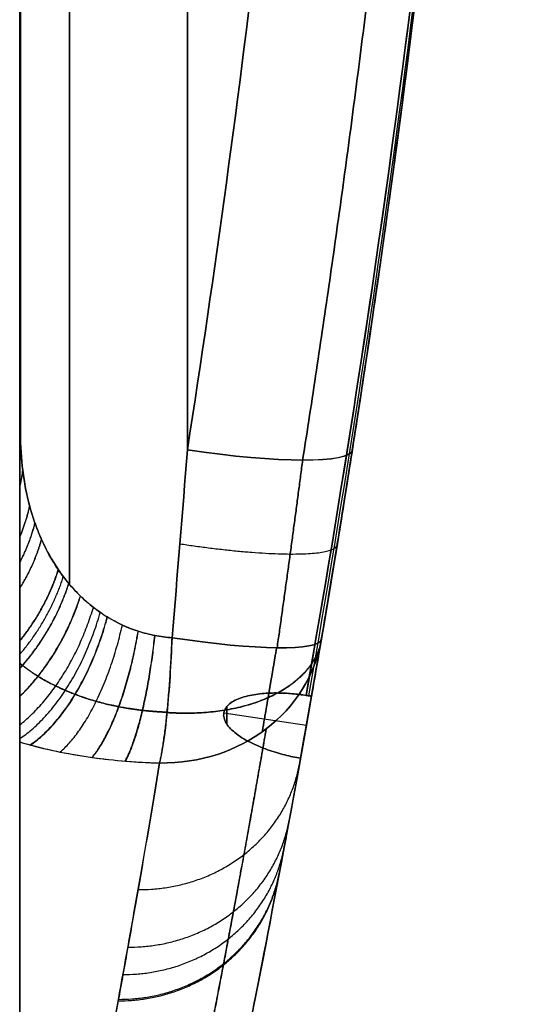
# Model space of a CAD drawing. Header units: millimetres. Extents: x 0 to 322, y -110 to 60.
# Tile 236 of 256: x 319 to 322, y -34 to -28. Entities that reach past the tile are written whole.
import ezdxf

# ---------------------------------------------------------------- set-up
doc = ezdxf.new("R2010")
doc.units = ezdxf.units.MM
doc.layers.add('Layer 01', color=18, linetype='Continuous', true_color=0x000000)

msp = doc.modelspace()

# ---------------------------------------------------------------- linework, layer by layer
at = {"layer": 'Layer 01'}
for p, q in [((318.9956, -35.651), (318.9956, 35.651)), ((320.7124, -32.1404, 13.3422), (320.2179, -32.0655, 13.3112)), ((320.7124, -32.1404, -13.3422), (320.2179, -32.0655, -13.3112)), ((320.2371, -32.0249, 13.4175), (320.2371, -32.1326, 13.1574)), ((320.2371, -32.1326, -13.1574), (320.2371, -32.0249, -13.4175))]:
    msp.add_line(p, q, dxfattribs=at)
at = {"layer": 'Layer 01', "extrusion": (1, -1.89503e-09, 2.01927e-08)}
msp.add_arc((0, -181.3591, 320), 199.3591, 94.006782, 98.796893, dxfattribs=at)
at = {"layer": 'Layer 01', "extrusion": (1, -1.10139e-09, -7.20406e-09)}
msp.add_arc((0, 181.3591, 320), 199.3591, 261.203107, 265.993218, dxfattribs=at)
at = {"layer": 'Layer 01', "extrusion": (0, 0, -1)}
msp.add_arc((-238.125, -17.5, 0), 83.875, 180, 191.940959, dxfattribs=at)
at = {"layer": 'Layer 01', "extrusion": (-0.153099, -0.976586, -0.151129)}
msp.add_arc((320.8371, 11.5374, -21.5829), 1, 0, 88.64278, dxfattribs=at)
at = {"layer": 'Layer 01', "extrusion": (-0.153099, -0.976586, 0.151129)}
msp.add_arc((320.8371, -11.5373, -21.583), 1, 271.35722, 0, dxfattribs=at)
at = {"layer": 'Layer 01', "extrusion": (-0.071522, -0.418652, -0.905326)}
msp.add_arc((320.5463, -14.5287, -22.8306), 1, 360, 80.2055, dxfattribs=at)
at = {"layer": 'Layer 01', "extrusion": (-0.071522, -0.418651, 0.905326)}
msp.add_arc((320.5463, 14.529, -22.8307), 1, 279.79456, 0.00005, dxfattribs=at)
at = {"layer": 'Layer 01', "extrusion": (0.166712, 0.975848, -0.141167)}
msp.add_arc((-320.5463, -11.1277, 24.6676), 1, 180, 263.27826, dxfattribs=at)
at = {"layer": 'Layer 01', "extrusion": (0.166712, 0.975848, 0.141167)}
msp.add_arc((-320.5463, 11.1277, 24.6676), 1, 96.72174, 180, dxfattribs=at)
at = {"layer": 'Layer 01', "extrusion": (-1, 1.18299e-08, 4.66398e-10)}
msp.add_arc((0, 0, -318.9956), 35.651, 334.72678, 25.27321, dxfattribs=at)
at = {"layer": 'Layer 01', "extrusion": (-1, 2.73075e-14, 2.96646e-13)}
msp.add_rational_spline([(319.2929, -13.9506, -17.8049), (319.2929, -19.7585, -17.3981), (319.2929, -25.5431, -16.7378), (319.2929, -31.2934, -15.8252)], [0.816490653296, 0.815956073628, 0.815941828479, 0.816447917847], degree=3, dxfattribs=at)
at = {"layer": 'Layer 01', "extrusion": (1, 3.70594e-14, -2.90766e-14)}
msp.add_rational_spline([(318.9989, -30.4322, 16.7044), (318.9989, -26.7295, 23.45), (318.9989, -21.0586, 28.6513), (318.9989, -14.019, 31.7588)], [0.994598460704, 0.9595589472, 0.959558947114, 0.994598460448], degree=3, dxfattribs=at)
at = {"layer": 'Layer 01', "extrusion": (-1, 4.07717e-14, 5.57792e-14)}
msp.add_rational_spline([(318.9989, -14.019, -31.7588), (318.9989, -21.0586, -28.6513), (318.9989, -26.7295, -23.45), (318.9989, -30.4322, -16.7044)], [0.994598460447, 0.959558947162, 0.9595589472, 0.994598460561], degree=3, dxfattribs=at)
at = {"layer": 'Layer 01', "extrusion": (1, -1.33895e-11, 1.81332e-11)}
msp.add_rational_spline([(319, -30.3909, 16.6817), (319, -26.6932, 23.4181), (319, -21.0301, 28.6124), (319, -14, 31.7157)], [0.995150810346, 0.960091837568, 0.960091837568, 0.995150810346], degree=3, dxfattribs=at)
at = {"layer": 'Layer 01', "extrusion": (1, 7.25279e-11, -6.66693e-10)}
msp.add_rational_spline([(319, -14, 18.5103), (319, -22.2331, 17.9336), (319, -30.3909, 16.6817)], [1, 0.99915267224, 1], degree=2, dxfattribs=at)
at = {"layer": 'Layer 01', "extrusion": (-1, 1.41887e-11, 1.98704e-11)}
msp.add_rational_spline([(319, -14, -31.7157), (319, -21.0301, -28.6124), (319, -26.6932, -23.4181), (319, -30.3909, -16.6817)], [0.995150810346, 0.960091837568, 0.960091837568, 0.995150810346], degree=3, dxfattribs=at)
at = {"layer": 'Layer 01', "extrusion": (-1, 3.16733e-11, 2.74463e-10)}
msp.add_open_spline([(319, -14, -18.5103), (319, -19.4887, -18.1258), (319, -24.9524, -17.5163), (319, -30.3909, -16.6817)], degree=3, dxfattribs=at)
at = {"layer": 'Layer 01', "extrusion": (1, -9.71222e-15, -1.17909e-15)}
msp.add_rational_spline([(319.2929, -31.2934, 15.8252), (319.2929, -25.5513, 16.7365), (319.2929, -19.7749, 17.3962), (319.2929, -13.9752, 17.8032)], [0.816447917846, 0.815942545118, 0.815956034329, 0.816488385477], degree=3, dxfattribs=at)
at = {"layer": 'Layer 01'}
for points, weights in [([(318.9956, -30.4734, 16.727), (318.9956, -26.7657, 23.4817), (318.9956, -21.0872, 28.6901), (318.9956, -14.038, 31.8018)], [0.995150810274, 0.960091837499, 0.960091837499, 0.995150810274]), ([(318.9956, -14.038, -31.8018), (318.9956, -21.0872, -28.6901), (318.9956, -26.7657, -23.4817), (318.9956, -30.4734, -16.727)], [0.995150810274, 0.960091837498, 0.960091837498, 0.995150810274]), ([(318.9956, -30.4734, 16.727), (318.9985, -30.4459, 16.7119), (319, -30.4184, 16.6968), (319, -30.3909, 16.6817)], [0.995150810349, 0.994414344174, 0.994414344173, 0.995150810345]), ([(320.6904, -30.5506, 15.3573), (320.642, -30.9233, 15.2896), (320.5911, -31.2978, 15.2224), (320.5373, -31.6743, 15.1563)], [0.85771598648, 0.862943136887, 0.868267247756, 0.873672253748]), ([(320.5373, -31.6743, -15.1563), (320.5911, -31.2978, -15.2224), (320.642, -30.9233, -15.2896), (320.6904, -30.5506, -15.3573)], [0.873672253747, 0.86826724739, 0.862943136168, 0.857715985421]), ([(320.8022, -31.6244, -14.4985), (320.7509, -31.9248, -14.9079), (320.3867, -32.1003, -15.2227), (319.878, -32.0641, -15.2899)], [0.939215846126, 0.785742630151, 0.77946624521, 0.920386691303]), ([(320.8022, -31.6244, 14.4985), (320.7511, -31.9236, 14.9088), (320.387, -32.0982, 15.2243), (319.8782, -32.0618, 15.2917)], [0.939924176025, 0.786315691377, 0.780052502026, 0.92113460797]), ([(320.7106, -31.9591, -13.7791), (319.8143, -31.8234, -13.7229), (319.7269, -32.1675, -12.8546), (320.6774, -32.3363, -12.8542)], [1, 0.35504998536, 0.334040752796, 0.936972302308]), ([(320.7106, -32.1504, -13.3171), (320.6996, -32.2124, -13.1628), (320.6885, -32.2744, -13.0085), (320.6774, -32.3363, -12.8542)], [1, 0.99999957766, 0.99999957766, 1]), ([(320.7106, -32.1505, 13.3172), (320.6996, -32.2124, 13.1628), (320.6885, -32.2744, 13.0085), (320.6774, -32.3363, 12.8542)], [1, 0.999999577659, 0.999999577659, 1])]:
    msp.add_rational_spline(points, weights, degree=3, dxfattribs=at)
for points, knots in [([(320.7106, -31.9591, 13.7791), (321.1387, -29.5456, 12.7794), (321.4611, -27.1089, 11.7701), (321.8917, -22.2163, 9.7435), (322, -19.7605, 8.7263), (322, -17.3087, 7.7107)], [0, 0, 0, 0, 7.969076, 7.969076, 15.938153, 15.938153, 15.938153, 15.938153]), ([(321.9999, -17.5, -7.7899), (321.9943, -19.8883, -8.7792), (321.8861, -22.28, -9.7699), (321.4611, -27.1089, -11.7701), (321.1387, -29.5456, -12.7794), (320.7106, -31.9591, -13.7791)], [0, 0, 0, 0, 7.758601, 7.758601, 15.724411, 15.724411, 15.724411, 15.724411]), ([(320.7454, -31.9528, 13.7753), (320.7587, -31.8768, 13.7438), (320.7719, -31.8008, 13.7123), (320.785, -31.7248, 13.6809), (320.7981, -31.6488, 13.6494), (320.811, -31.5727, 13.6179), (320.8239, -31.4967, 13.5864), (320.8368, -31.4207, 13.555), (320.8495, -31.3446, 13.5235), (320.8622, -31.2685, 13.492), (320.8749, -31.1925, 13.4605), (320.8874, -31.1164, 13.429), (320.8999, -31.0403, 13.3974), (320.9123, -30.9642, 13.3659), (320.9246, -30.8881, 13.3344), (320.9369, -30.8119, 13.3029), (320.9491, -30.7358, 13.2714), (320.9613, -30.6597, 13.2398), (320.9733, -30.5835, 13.2083), (320.9853, -30.5073, 13.1768), (320.9972, -30.4312, 13.1452), (321.009, -30.355, 13.1137), (321.0209, -30.2788, 13.0821), (321.0326, -30.2026, 13.0506), (321.0442, -30.1264, 13.019), (321.0558, -30.0502, 12.9875), (321.0673, -29.9739, 12.9559), (321.0787, -29.8977, 12.9243), (321.0901, -29.8215, 12.8928), (321.1014, -29.7452, 12.8612), (321.1125, -29.6689, 12.8296), (321.1237, -29.5927, 12.798), (321.1348, -29.5164, 12.7664), (321.1458, -29.4401, 12.7349), (321.1568, -29.3638, 12.7033), (321.1676, -29.2875, 12.6717), (321.1784, -29.2112, 12.6401), (321.1891, -29.1349, 12.6085), (321.1998, -29.0585, 12.5769), (321.2103, -28.9822, 12.5452), (321.2209, -28.9058, 12.5136), (321.2313, -28.8295, 12.482), (321.2417, -28.7531, 12.4504), (321.252, -28.6767, 12.4188), (321.2623, -28.6004, 12.3871), (321.2724, -28.524, 12.3555), (321.2825, -28.4476, 12.3239), (321.2925, -28.3712, 12.2922), (321.3025, -28.2947, 12.2606), (321.3124, -28.2183, 12.2289), (321.3222, -28.1419, 12.1973), (321.3319, -28.0655, 12.1656), (321.3416, -27.989, 12.134), (321.3512, -27.9126, 12.1023), (321.3607, -27.8361, 12.0707), (321.3702, -27.7596, 12.039), (321.3796, -27.6832, 12.0073), (321.3889, -27.6067, 11.9757), (321.3981, -27.5302, 11.944), (321.4073, -27.4537, 11.9123), (321.4164, -27.3772, 11.8806), (321.4255, -27.3007, 11.8489), (321.4344, -27.2242, 11.8173), (321.4433, -27.1477, 11.7856), (321.4522, -27.0711, 11.7539), (321.4609, -26.9946, 11.7222), (321.4696, -26.918, 11.6905), (321.4782, -26.8415, 11.6588), (321.4868, -26.7649, 11.6271), (321.4952, -26.6884, 11.5954), (321.5036, -26.6118, 11.5637), (321.512, -26.5352, 11.532), (321.5202, -26.4586, 11.5002), (321.5284, -26.3821, 11.4685), (321.5365, -26.3055, 11.4368), (321.5446, -26.2288, 11.4051), (321.5526, -26.1522, 11.3734), (321.5605, -26.0756, 11.3416), (321.5683, -25.999, 11.3099), (321.5761, -25.9224, 11.2782), (321.5838, -25.8457, 11.2464), (321.5914, -25.7691, 11.2147), (321.599, -25.6925, 11.183), (321.6065, -25.6158, 11.1512), (321.6138, -25.5391, 11.1195), (321.6212, -25.4625, 11.0877), (321.6285, -25.3858, 11.056), (321.6357, -25.3091, 11.0242), (321.6428, -25.2325, 10.9925), (321.6499, -25.1558, 10.9607), (321.6569, -25.0791, 10.9289), (321.6638, -25.0024, 10.8972), (321.6707, -24.9257, 10.8654), (321.6774, -24.849, 10.8336), (321.6842, -24.7723, 10.8019), (321.6908, -24.6955, 10.7701), (321.6974, -24.6188, 10.7383), (321.7039, -24.5421, 10.7066), (321.7103, -24.4654, 10.6748), (321.7166, -24.3886, 10.643), (321.723, -24.3119, 10.6112), (321.7292, -24.2351, 10.5794), (321.7353, -24.1584, 10.5476), (321.7414, -24.0816, 10.5159), (321.7474, -24.0049, 10.4841), (321.7533, -23.9281, 10.4523), (321.7592, -23.8513, 10.4205), (321.765, -23.7745, 10.3887), (321.7707, -23.6978, 10.3569), (321.7764, -23.621, 10.3251), (321.782, -23.5442, 10.2933), (321.7875, -23.4674, 10.2615), (321.7929, -23.3906, 10.2297), (321.7983, -23.3138, 10.1979), (321.8036, -23.237, 10.1661), (321.8088, -23.1602, 10.1343), (321.814, -23.0834, 10.1024), (321.819, -23.0065, 10.0706), (321.8241, -22.9297, 10.0388), (321.8291, -22.8529, 10.007), (321.8339, -22.7761, 9.9752), (321.8387, -22.6992, 9.9434), (321.8435, -22.6224, 9.9115), (321.8481, -22.5455, 9.8797), (321.8527, -22.4687, 9.8479), (321.8573, -22.3918, 9.8161), (321.8617, -22.315, 9.7842), (321.8661, -22.2381, 9.7524), (321.8704, -22.1613, 9.7206), (321.8746, -22.0844, 9.6887), (321.8788, -22.0076, 9.6569), (321.8829, -21.9307, 9.6251), (321.8869, -21.8538, 9.5932), (321.8909, -21.7769, 9.5614), (321.8948, -21.7001, 9.5295), (321.8986, -21.6232, 9.4977), (321.9024, -21.5463, 9.4659), (321.9061, -21.4694, 9.434), (321.9096, -21.3925, 9.4022), (321.9132, -21.3156, 9.3703), (321.9167, -21.2387, 9.3385), (321.92, -21.1618, 9.3066), (321.9234, -21.0849, 9.2748), (321.9266, -21.008, 9.2429), (321.9298, -20.9311, 9.2111), (321.9329, -20.8542, 9.1792), (321.936, -20.7773, 9.1474), (321.9389, -20.7004, 9.1155), (321.9419, -20.6235, 9.0837), (321.9447, -20.5466, 9.0518), (321.9474, -20.4696, 9.0199), (321.9501, -20.3927, 8.9881), (321.9528, -20.3158, 8.9562), (321.9553, -20.2389, 8.9244), (321.9578, -20.1619, 8.8925), (321.9602, -20.085, 8.8606), (321.9625, -20.0081, 8.8288), (321.9648, -19.9311, 8.7969), (321.967, -19.8542, 8.765), (321.9691, -19.7773, 8.7332), (321.9712, -19.7003, 8.7013), (321.9732, -19.6234, 8.6694), (321.975, -19.5465, 8.6376), (321.9769, -19.4695, 8.6057), (321.9787, -19.3926, 8.5738), (321.9803, -19.3156, 8.542), (321.982, -19.2387, 8.5101), (321.9836, -19.1617, 8.4782), (321.985, -19.0848, 8.4464), (321.9865, -19.0078, 8.4145), (321.9878, -18.9309, 8.3826), (321.9891, -18.8539, 8.3507), (321.9903, -18.777, 8.3189), (321.9915, -18.7, 8.287), (321.9925, -18.6231, 8.2551), (321.9935, -18.5461, 8.2232), (321.9944, -18.4691, 8.1914), (321.9953, -18.3922, 8.1595), (321.9961, -18.3152, 8.1276), (321.9968, -18.2383, 8.0957), (321.9974, -18.1613, 8.0639), (321.998, -18.0844, 8.032), (321.9985, -18.0074, 8.0001), (321.9989, -17.9304, 7.9682), (321.9993, -17.8587, 7.9385), (321.9995, -17.787, 7.9088), (321.9997, -17.7152, 7.8791), (321.9999, -17.6435, 7.8494), (322, -17.5717, 7.8196), (322, -17.5, 7.7899)], [-15.71013, -15.71013, -15.71013, -15.71013, -15.460224, -15.460224, -15.460224, -15.210319, -15.210319, -15.210319, -14.960414, -14.960414, -14.960414, -14.710508, -14.710508, -14.710508, -14.460603, -14.460603, -14.460603, -14.210697, -14.210697, -14.210697, -13.960792, -13.960792, -13.960792, -13.710887, -13.710887, -13.710887, -13.460981, -13.460981, -13.460981, -13.211076, -13.211076, -13.211076, -12.961171, -12.961171, -12.961171, -12.711265, -12.711265, -12.711265, -12.46136, -12.46136, -12.46136, -12.211455, -12.211455, -12.211455, -11.961549, -11.961549, -11.961549, -11.711644, -11.711644, -11.711644, -11.461738, -11.461738, -11.461738, -11.211833, -11.211833, -11.211833, -10.961928, -10.961928, -10.961928, -10.712022, -10.712022, -10.712022, -10.462117, -10.462117, -10.462117, -10.212212, -10.212212, -10.212212, -9.962306, -9.962306, -9.962306, -9.712401, -9.712401, -9.712401, -9.462496, -9.462496, -9.462496, -9.21259, -9.21259, -9.21259, -8.962685, -8.962685, -8.962685, -8.71278, -8.71278, -8.71278, -8.462874, -8.462874, -8.462874, -8.212969, -8.212969, -8.212969, -7.963063, -7.963063, -7.963063, -7.713158, -7.713158, -7.713158, -7.463253, -7.463253, -7.463253, -7.213347, -7.213347, -7.213347, -6.963442, -6.963442, -6.963442, -6.713537, -6.713537, -6.713537, -6.463631, -6.463631, -6.463631, -6.213726, -6.213726, -6.213726, -5.963821, -5.963821, -5.963821, -5.713915, -5.713915, -5.713915, -5.46401, -5.46401, -5.46401, -5.214104, -5.214104, -5.214104, -4.964199, -4.964199, -4.964199, -4.714294, -4.714294, -4.714294, -4.464388, -4.464388, -4.464388, -4.214483, -4.214483, -4.214483, -3.964578, -3.964578, -3.964578, -3.714672, -3.714672, -3.714672, -3.464767, -3.464767, -3.464767, -3.214862, -3.214862, -3.214862, -2.964956, -2.964956, -2.964956, -2.715051, -2.715051, -2.715051, -2.465146, -2.465146, -2.465146, -2.21524, -2.21524, -2.21524, -1.965335, -1.965335, -1.965335, -1.715429, -1.715429, -1.715429, -1.465524, -1.465524, -1.465524, -1.215619, -1.215619, -1.215619, -0.965713, -0.965713, -0.965713, -0.715808, -0.715808, -0.715808, -0.465903, -0.465903, -0.465903, -0.232952, -0.232952, -0.232952, 0, 0, 0, 0]), ([(321.9999, -17.5, -7.7899), (322, -17.5566, -7.8134), (321.9999, -17.6131, -7.8368), (321.9998, -17.6697, -7.8602), (321.9997, -17.7263, -7.8837), (321.9995, -17.7828, -7.9071), (321.9993, -17.8394, -7.9305), (321.999, -17.9227, -7.965), (321.9985, -18.0059, -7.9995), (321.9979, -18.0892, -8.034), (321.9973, -18.1724, -8.0685), (321.9966, -18.2557, -8.1029), (321.9958, -18.3389, -8.1374), (321.9954, -18.3806, -8.1547), (321.9949, -18.4222, -8.1719), (321.9945, -18.4638, -8.1892), (321.9935, -18.5471, -8.2236), (321.9924, -18.6303, -8.2581), (321.9912, -18.7136, -8.2926), (321.99, -18.7968, -8.3271), (321.9887, -18.8801, -8.3616), (321.9872, -18.9633, -8.3961), (321.9858, -19.0466, -8.4305), (321.9842, -19.1298, -8.465), (321.9825, -19.2131, -8.4995), (321.9808, -19.2963, -8.534), (321.979, -19.3796, -8.5685), (321.977, -19.4628, -8.6029), (321.9751, -19.5461, -8.6374), (321.973, -19.6293, -8.6719), (321.9708, -19.7125, -8.7064), (321.9686, -19.7958, -8.7408), (321.9663, -19.879, -8.7753), (321.9639, -19.9622, -8.8098), (321.9626, -20.0038, -8.827), (321.9614, -20.0454, -8.8443), (321.9601, -20.0871, -8.8615), (321.9575, -20.1703, -8.896), (321.9548, -20.2535, -8.9304), (321.952, -20.3367, -8.9649), (321.9492, -20.4199, -8.9994), (321.9463, -20.5032, -9.0338), (321.9432, -20.5864, -9.0683), (321.9401, -20.6696, -9.1028), (321.9369, -20.7528, -9.1372), (321.9336, -20.836, -9.1717), (321.9303, -20.9192, -9.2061), (321.9269, -21.0024, -9.2406), (321.9233, -21.0856, -9.2751), (321.9198, -21.1688, -9.3095), (321.9161, -21.252, -9.344), (321.9123, -21.3352, -9.3784), (321.9104, -21.3768, -9.3956), (321.9084, -21.4184, -9.4129), (321.9065, -21.4599, -9.4301), (321.9025, -21.5431, -9.4645), (321.8985, -21.6263, -9.499), (321.8943, -21.7095, -9.5334), (321.8901, -21.7926, -9.5679), (321.8858, -21.8758, -9.6023), (321.8814, -21.959, -9.6368), (321.877, -22.0421, -9.6712), (321.8724, -22.1253, -9.7057), (321.8677, -22.2084, -9.7401), (321.8631, -22.2916, -9.7745), (321.8583, -22.3747, -9.809), (321.8533, -22.4579, -9.8434), (321.8484, -22.541, -9.8778), (321.8434, -22.6241, -9.9123), (321.8382, -22.7073, -9.9467), (321.8356, -22.7488, -9.9639), (321.833, -22.7904, -9.9811), (321.8304, -22.8319, -9.9983), (321.8251, -22.9151, -10.0327), (321.8196, -22.9982, -10.0672), (321.8141, -23.0813, -10.1016), (321.8086, -23.1644, -10.136), (321.8029, -23.2475, -10.1704), (321.7971, -23.3306, -10.2048), (321.7913, -23.4136, -10.2392), (321.7854, -23.4967, -10.2736), (321.7794, -23.5798, -10.308), (321.7733, -23.6629, -10.3424), (321.7672, -23.7459, -10.3768), (321.7609, -23.829, -10.4112), (321.7546, -23.9121, -10.4456), (321.7482, -23.9951, -10.48), (321.7416, -24.0782, -10.5144), (321.7351, -24.1612, -10.5488), (321.7285, -24.2442, -10.5832), (321.7217, -24.3273, -10.6176), (321.7183, -24.3688, -10.6348), (321.7149, -24.4103, -10.652), (321.7114, -24.4518, -10.6692), (321.7045, -24.5348, -10.7035), (321.6975, -24.6178, -10.7379), (321.6903, -24.7008, -10.7723), (321.6832, -24.7838, -10.8067), (321.6759, -24.8668, -10.841), (321.6685, -24.9498, -10.8754), (321.6611, -25.0328, -10.9098), (321.6536, -25.1157, -10.9441), (321.6459, -25.1987, -10.9785), (321.6383, -25.2817, -11.0128), (321.6305, -25.3646, -11.0472), (321.6226, -25.4475, -11.0815), (321.6147, -25.5305, -11.1159), (321.6067, -25.6134, -11.1502), (321.5986, -25.6963, -11.1846), (321.5945, -25.7378, -11.2017), (321.5904, -25.7793, -11.2189), (321.5863, -25.8207, -11.2361), (321.578, -25.9036, -11.2704), (321.5696, -25.9865, -11.3047), (321.5611, -26.0694, -11.3391), (321.5526, -26.1523, -11.3734), (321.5439, -26.2352, -11.4077), (321.5352, -26.3181, -11.442), (321.5264, -26.4009, -11.4763), (321.5175, -26.4838, -11.5106), (321.5085, -26.5666, -11.545), (321.4995, -26.6495, -11.5793), (321.4904, -26.7323, -11.6136), (321.4811, -26.8151, -11.6479), (321.4719, -26.8979, -11.6822), (321.4625, -26.9808, -11.7165), (321.453, -27.0636, -11.7507), (321.4482, -27.105, -11.7679), (321.4435, -27.1463, -11.785), (321.4386, -27.1877, -11.8022), (321.429, -27.2705, -11.8364), (321.4193, -27.3533, -11.8707), (321.4094, -27.4361, -11.905), (321.3995, -27.5188, -11.9393), (321.3895, -27.6016, -11.9735), (321.3794, -27.6843, -12.0078), (321.3693, -27.767, -12.0421), (321.359, -27.8498, -12.0763), (321.3487, -27.9325, -12.1106), (321.3383, -28.0152, -12.1448), (321.3278, -28.0979, -12.1791), (321.3172, -28.1806, -12.2133), (321.3066, -28.2632, -12.2475), (321.2958, -28.3459, -12.2818), (321.285, -28.4286, -12.316), (321.2741, -28.5112, -12.3502), (321.2631, -28.5939, -12.3844), (321.252, -28.6765, -12.4187), (321.2465, -28.7178, -12.4358), (321.2409, -28.7591, -12.4529), (321.2353, -28.8004, -12.47), (321.224, -28.883, -12.5042), (321.2127, -28.9656, -12.5384), (321.2012, -29.0482, -12.5726), (321.1897, -29.1308, -12.6068), (321.1781, -29.2134, -12.641), (321.1664, -29.2959, -12.6752), (321.1547, -29.3785, -12.7093), (321.1428, -29.461, -12.7435), (321.1308, -29.5436, -12.7777), (321.1189, -29.6261, -12.8119), (321.1068, -29.7086, -12.846), (321.0945, -29.7911, -12.8802), (321.0823, -29.8736, -12.9144), (321.07, -29.9561, -12.9485), (321.0575, -30.0385, -12.9826), (321.0513, -30.0797, -12.9997), (321.045, -30.121, -13.0168), (321.0387, -30.1622, -13.0339), (321.0261, -30.2446, -13.068), (321.0134, -30.3271, -13.1021), (321.0006, -30.4095, -13.1363), (320.9877, -30.4919, -13.1704), (320.9748, -30.5743, -13.2045), (320.9617, -30.6567, -13.2386), (320.9486, -30.7391, -13.2727), (320.9354, -30.8214, -13.3068), (320.9221, -30.9038, -13.3409), (320.9087, -30.9861, -13.375), (320.8953, -31.0685, -13.4091), (320.8817, -31.1508, -13.4432), (320.8681, -31.2331, -13.4773), (320.8544, -31.3154, -13.5114), (320.8406, -31.3977, -13.5454), (320.8268, -31.4799, -13.5795), (320.8128, -31.5622, -13.6136), (320.7988, -31.6444, -13.6476), (320.7847, -31.7267, -13.6817), (320.7705, -31.8089, -13.7157), (320.7562, -31.8911, -13.7497), (320.7526, -31.9117, -13.7583), (320.749, -31.9322, -13.7668), (320.7454, -31.9528, -13.7753)], [-15.710124, -15.710124, -15.710124, -15.710124, -15.52644, -15.52644, -15.52644, -15.342757, -15.342757, -15.342757, -15.0724, -15.0724, -15.0724, -14.802043, -14.802043, -14.802043, -14.666865, -14.666865, -14.666865, -14.396508, -14.396508, -14.396508, -14.126151, -14.126151, -14.126151, -13.855794, -13.855794, -13.855794, -13.585437, -13.585437, -13.585437, -13.31508, -13.31508, -13.31508, -13.044723, -13.044723, -13.044723, -12.909545, -12.909545, -12.909545, -12.639188, -12.639188, -12.639188, -12.368831, -12.368831, -12.368831, -12.098474, -12.098474, -12.098474, -11.828117, -11.828117, -11.828117, -11.55776, -11.55776, -11.55776, -11.422582, -11.422582, -11.422582, -11.152225, -11.152225, -11.152225, -10.881868, -10.881868, -10.881868, -10.611511, -10.611511, -10.611511, -10.341154, -10.341154, -10.341154, -10.070797, -10.070797, -10.070797, -9.935618, -9.935618, -9.935618, -9.665262, -9.665262, -9.665262, -9.394905, -9.394905, -9.394905, -9.124548, -9.124548, -9.124548, -8.854191, -8.854191, -8.854191, -8.583834, -8.583834, -8.583834, -8.313477, -8.313477, -8.313477, -8.178298, -8.178298, -8.178298, -7.907941, -7.907941, -7.907941, -7.637584, -7.637584, -7.637584, -7.367227, -7.367227, -7.367227, -7.096871, -7.096871, -7.096871, -6.826514, -6.826514, -6.826514, -6.691335, -6.691335, -6.691335, -6.420978, -6.420978, -6.420978, -6.150621, -6.150621, -6.150621, -5.880264, -5.880264, -5.880264, -5.609907, -5.609907, -5.609907, -5.33955, -5.33955, -5.33955, -5.204372, -5.204372, -5.204372, -4.934015, -4.934015, -4.934015, -4.663658, -4.663658, -4.663658, -4.393301, -4.393301, -4.393301, -4.122944, -4.122944, -4.122944, -3.852587, -3.852587, -3.852587, -3.58223, -3.58223, -3.58223, -3.447052, -3.447052, -3.447052, -3.176695, -3.176695, -3.176695, -2.906338, -2.906338, -2.906338, -2.635981, -2.635981, -2.635981, -2.365624, -2.365624, -2.365624, -2.095267, -2.095267, -2.095267, -1.960089, -1.960089, -1.960089, -1.689732, -1.689732, -1.689732, -1.419375, -1.419375, -1.419375, -1.149018, -1.149018, -1.149018, -0.878661, -0.878661, -0.878661, -0.608304, -0.608304, -0.608304, -0.337947, -0.337947, -0.337947, -0.06759, -0.06759, -0.06759, 0, 0, 0, 0]), ([(320.9879, -30.4904, 14.6666), (321.324, -28.3467, 14.9944), (321.5766, -26.1924, 15.2887), (321.9146, -21.8624, 15.8091), (322, -19.6866, 16.0352), (322, -17.5, 16.2265)], [0, 0, 0, 0, 6.570892, 6.570892, 13.141783, 13.141783, 13.141783, 13.141783]), ([(320.9879, -30.4904, -14.6666), (321.324, -28.3467, -14.9944), (321.5766, -26.1924, -15.2887), (321.9146, -21.8624, -15.8091), (322, -19.6866, -16.0352), (322, -17.5, -16.2265)], [0, 0, 0, 0, 0.00648427, 0.00648427, 0.01296855, 0.01296855, 0.01296855, 0.01296855]), ([(320, -30.4884, 15.6549), (320.3321, -28.3596, 15.9843), (320.5817, -26.2203, 16.2801), (320.9156, -21.9203, 16.8031), (321, -19.7597, 17.0303), (321, -17.5882, 17.2226)], [-13.052312, -13.052312, -13.052312, -13.052312, -6.526156, -6.526156, 0, 0, 0, 0]), ([(321, -17.5882, -17.2226), (321, -19.7597, -17.0303), (320.9156, -21.9203, -16.8031), (320.5817, -26.2203, -16.2801), (320.3321, -28.3596, -15.9843), (320, -30.4884, -15.6549)], [-0.01296855, -0.01296855, -0.01296855, -0.01296855, -0.00648427, -0.00648427, 0, 0, 0, 0]), ([(320.6774, -32.3363, -12.8542), (321.1122, -29.9169, -11.8516), (321.4399, -27.4834, -10.8433), (321.881, -22.5959, -8.8184), (321.9942, -20.144, -7.8027), (321.9998, -17.6913, -6.7868)], [-15.92901, -15.92901, -15.92901, -15.92901, -7.964505, -7.964505, 0, 0, 0, 0]), ([(321.9998, -17.6913, 6.7868), (321.9942, -20.144, 7.8027), (321.8811, -22.5941, 8.8177), (321.4401, -27.4816, 10.8426), (321.1122, -29.9169, 11.8516), (320.6774, -32.3363, 12.8542)], [-15.929009, -15.929009, -15.929009, -15.929009, -7.964505, -7.964505, 0, 0, 0, 0]), ([(319.9082, -31.6139, 15.4817), (319.8736, -31.6116, 15.4853), (319.8388, -31.6071, 15.4911), (319.7709, -31.5941, 15.5069), (319.7377, -31.5855, 15.5168), (319.673, -31.5647, 15.5404), (319.6414, -31.5523, 15.554), (319.5796, -31.5239, 15.585), (319.5494, -31.5078, 15.6024), (319.4615, -31.454, 15.6597), (319.4081, -31.4121, 15.7036), (319.3349, -31.341, 15.7768), (319.3117, -31.3159, 15.8024), (319.2785, -31.2762, 15.8426), (319.2677, -31.2627, 15.8563), (319.2469, -31.2351, 15.884), (319.2369, -31.2211, 15.8981), (319.1884, -31.1499, 15.9691), (319.1549, -31.0894, 16.0288), (319.112, -30.9935, 16.1219), (319.0989, -30.9607, 16.1535), (319.0751, -30.8934, 16.218), (319.0645, -30.8592, 16.2505), (319.0365, -30.7555, 16.3484), (319.0228, -30.6848, 16.4143), (319.0046, -30.5402, 16.5472), (319, -30.4663, 16.6142), (319, -30.3909, 16.6817)], [0, 0, 0, 0, 0.131031, 0.131031, 0.262062, 0.262062, 0.393093, 0.393093, 0.524123, 0.524123, 0.786185, 0.786185, 0.917216, 0.917216, 0.982732, 0.982732, 1.048247, 1.048247, 1.310309, 1.310309, 1.44134, 1.44134, 1.57237, 1.57237, 1.834432, 1.834432, 2.096494, 2.096494, 2.096494, 2.096494]), ([(319, -30.3909, -16.6817), (319, -30.4662, -16.6143), (319.0046, -30.5408, -16.5466), (319.023, -30.686, -16.4132), (319.0368, -30.7568, -16.3472), (319.0649, -30.8604, -16.2493), (319.0755, -30.8946, -16.2168), (319.0993, -30.9618, -16.1525), (319.1124, -30.9945, -16.1209), (319.1554, -31.0903, -16.0278), (319.1889, -31.1509, -15.9682), (319.2475, -31.2365, -15.8826), (319.2684, -31.2642, -15.8548), (319.3123, -31.3167, -15.8017), (319.3355, -31.3416, -15.7762), (319.3843, -31.3889, -15.7275), (319.4099, -31.4113, -15.7043), (319.4504, -31.4428, -15.6713), (319.4642, -31.4529, -15.6606), (319.4923, -31.4724, -15.6401), (319.5066, -31.4817, -15.6303), (319.5791, -31.5259, -15.5832), (319.6408, -31.5544, -15.552), (319.7393, -31.586, -15.5163), (319.7727, -31.5945, -15.5064), (319.8399, -31.6073, -15.4909), (319.8739, -31.6116, -15.4853), (319.9082, -31.6139, -15.4817)], [0, 0, 0, 0, 0.262081, 0.262081, 0.524162, 0.524162, 0.655203, 0.655203, 0.786243, 0.786243, 1.048325, 1.048325, 1.179365, 1.179365, 1.310406, 1.310406, 1.441446, 1.441446, 1.506967, 1.506967, 1.572487, 1.572487, 1.834568, 1.834568, 1.965609, 1.965609, 2.096649, 2.096649, 2.096649, 2.096649]), ([(318.9956, -32.2385, 15.2207), (318.9956, -32.1538, 15.4001), (318.9956, -32.0355, 15.5591), (318.9956, -31.7626, 15.843), (318.9956, -31.6107, 15.9658), (318.9956, -31.2911, 16.1917), (318.9956, -31.123, 16.2945), (318.9956, -30.8686, 16.4433), (318.9956, -30.7831, 16.4919), (318.9956, -30.6568, 16.5679), (318.9956, -30.615, 16.5937), (318.9956, -30.5355, 16.6513), (318.9956, -30.4973, 16.6833), (318.9956, -30.4734, 16.727)], [0, 0, 0, 0, 0.590395, 0.590395, 1.180789, 1.180789, 1.771184, 1.771184, 2.066381, 2.066381, 2.21398, 2.21398, 2.361579, 2.361579, 2.361579, 2.361579]), ([(318.9956, -30.4734, -16.727), (318.9956, -30.4975, -16.6831), (318.9956, -30.5357, -16.6512), (318.9956, -30.6154, -16.5934), (318.9956, -30.6572, -16.5677), (318.9956, -30.7833, -16.4917), (318.9956, -30.8688, -16.4432), (318.9956, -31.123, -16.2945), (318.9956, -31.2904, -16.1922), (318.9956, -31.6108, -15.9657), (318.9956, -31.7644, -15.8413), (318.9956, -32.0365, -15.5578), (318.9956, -32.1542, -15.3993), (318.9956, -32.2385, -15.2207)], [0, 0, 0, 0, 0.147598, 0.147598, 0.295196, 0.295196, 0.590392, 0.590392, 1.180784, 1.180784, 1.771176, 1.771176, 2.361568, 2.361568, 2.361568, 2.361568]), ([(319.9082, -31.6139, -15.4817), (319.9019, -31.7689, -15.4574), (319.8915, -31.9273, -15.393), (319.8652, -32.193, -15.193), (319.8494, -32.2984, -15.0588), (319.8339, -32.364, -14.917)], [0, 0, 0, 0, 0.495132, 0.495132, 0.9902641, 0.9902641, 0.9902641, 0.9902641]), ([(320.7106, -32.1504, -13.3171), (320.6973, -32.2251, -13.1405), (320.6842, -32.2984, -12.9631), (320.6502, -32.4872, -12.4951), (320.6296, -32.6002, -12.2034), (320.5994, -32.7641, -11.7625), (320.5894, -32.8178, -11.6151), (320.5698, -32.9233, -11.3191), (320.5601, -32.975, -11.1706), (320.4742, -33.4308, -9.8334), (320.4078, -33.7673, -8.6329), (320.2993, -34.3072, -6.2091), (320.2571, -34.5106, -4.9858), (320.2, -34.7838, -2.5158), (320.1851, -34.8536, -1.2693), (320.185, -34.8544, 1.2479), (320.1997, -34.7854, 2.5007), (320.2428, -34.5787, 4.3705), (320.2607, -34.4926, 4.9922), (320.2873, -34.3633, 5.7675), (320.2928, -34.3364, 5.9226), (320.3043, -34.2804, 6.2318), (320.3102, -34.2514, 6.386), (320.3285, -34.1613, 6.8477), (320.3415, -34.0971, 7.1539), (320.4101, -33.7558, 8.6779), (320.4767, -33.4181, 9.8737), (320.6014, -32.7553, 11.8133), (320.6546, -32.4664, 12.5701), (320.7106, -32.1505, 13.3172)], [0, 0, 0, 0, 0.576574, 0.576574, 1.513896, 1.513896, 1.982557, 1.982557, 2.451218, 2.451218, 6.200505, 6.200505, 9.949791, 9.949791, 13.699078, 13.699078, 17.448365, 17.448365, 19.323008, 19.323008, 19.791669, 19.791669, 20.26033, 20.26033, 21.197652, 21.197652, 24.946938, 24.946938, 27.396254, 27.396254, 27.396254, 27.396254]), ([(318.9956, -32.2385, 15.2207), (319.1193, -32.2751, 15.1383), (319.2536, -32.3046, 15.0695), (319.5334, -32.3468, 14.9671), (319.683, -32.36, 14.9321), (319.8339, -32.364, 14.917)], [-0.9136669, -0.9136669, -0.9136669, -0.9136669, -0.4568334, -0.4568334, 0, 0, 0, 0]), ([(318.9956, -32.2385, -15.2207), (319.0167, -32.2448, -15.2066), (319.038, -32.2508, -15.193), (319.1757, -32.2877, -15.1088), (319.299, -32.3127, -15.0502), (319.4961, -32.3402, -14.9828), (319.5628, -32.3475, -14.9641), (319.6973, -32.3585, -14.9347), (319.7653, -32.3622, -14.9239), (319.8339, -32.364, -14.917)], [-0.9122932, -0.9122932, -0.9122932, -0.9122932, -0.8345506, -0.8345506, -0.4172753, -0.4172753, -0.2086377, -0.2086377, 0, 0, 0, 0]), ([(319.8339, -32.364, -14.917), (319.7894, -32.6319, -14.3377), (319.7462, -32.8847, -13.7501), (319.6838, -33.241, -12.8558), (319.6634, -33.356, -12.5556), (319.6335, -33.5226, -12.1021), (319.6237, -33.5772, -11.9503), (319.6043, -33.6844, -11.6458), (319.5947, -33.737, -11.493), (319.5099, -34.2003, -10.1172), (319.4443, -34.5423, -8.8821), (319.337, -35.0911, -6.3883), (319.2953, -35.2979, -5.1296), (319.2389, -35.5756, -2.5884), (319.2242, -35.6466, -1.3059), (319.2241, -35.6474, 1.2839), (319.2386, -35.5772, 2.5728), (319.2812, -35.3671, 4.4966), (319.2989, -35.2796, 5.1363), (319.3252, -35.1482, 5.934), (319.3306, -35.1208, 6.0935), (319.3419, -35.0639, 6.4116), (319.3478, -35.0344, 6.5703), (319.3659, -34.9428, 7.0453), (319.3788, -34.8775, 7.3604), (319.4465, -34.5306, 8.9284), (319.5123, -34.1873, 10.1587), (319.6614, -33.3723, 12.5728), (319.7448, -32.9006, 13.7566), (319.8339, -32.364, 14.917)], [-30.831017, -30.831017, -30.831017, -30.831017, -28.904078, -28.904078, -27.940609, -27.940609, -27.458874, -27.458874, -26.97714, -26.97714, -23.123263, -23.123263, -19.269386, -19.269386, -15.415508, -15.415508, -11.561631, -11.561631, -9.634693, -9.634693, -9.152958, -9.152958, -8.671224, -8.671224, -7.707754, -7.707754, -3.853877, -3.853877, 0, 0, 0, 0])]:
    msp.add_open_spline(points, degree=3, knots=knots, dxfattribs=at)
for points, weights, knots in [([(321.7071, -17.5624, 16.9309), (321.7063, -19.748, 16.7381), (321.6202, -21.9229, 16.5102), (321.2807, -26.2522, 15.9853), (321.0276, -28.4053, 15.6885), (320.6904, -30.5506, 15.3573)], [0.853553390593, 0.853959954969, 0.854514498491, 0.855906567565, 0.856744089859, 0.857715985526], [0, 0, 0, 0, 6.602299, 6.602299, 13.204598, 13.204598, 13.204598, 13.204598]), ([(320.6904, -30.5506, -15.3573), (321.0276, -28.4053, -15.6885), (321.2807, -26.2522, -15.9853), (321.6202, -21.9229, -16.5102), (321.7063, -19.748, -16.7381), (321.7071, -17.5624, -16.9309)], [0.857715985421, 0.856744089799, 0.85590656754, 0.854514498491, 0.853959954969, 0.853553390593], [0, 0, 0, 0, 0.00648427, 0.00648427, 0.01296855, 0.01296855, 0.01296855, 0.01296855]), ([(318.9955, -31.7664, 15.8291), (319.0009, -31.7708, 15.8216), (319.0063, -31.7751, 15.8142), (319.041, -31.8023, 15.7676), (319.0722, -31.8241, 15.7299), (319.1713, -31.8856, 15.6223), (319.2449, -31.922, 15.5573), (319.3681, -31.9687, 15.4723), (319.4105, -31.9826, 15.4465), (319.4977, -32.0072, 15.4005), (319.5425, -32.0179, 15.3802), (319.6346, -32.0359, 15.3451), (319.6819, -32.0432, 15.3304), (319.7788, -32.0544, 15.307), (319.8287, -32.0582, 15.2983), (319.8784, -32.0602, 15.293)], [0.919598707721, 0.919927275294, 0.92025270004, 0.922295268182, 0.923914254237, 0.928475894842, 0.931126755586, 0.934501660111, 0.93550722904, 0.937274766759, 0.938039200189, 0.939330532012, 0.939857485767, 0.940664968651, 0.940944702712, 0.941088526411], [1.863765, 1.863765, 1.863765, 1.863765, 1.903312, 1.903312, 2.114791, 2.114791, 2.537749, 2.537749, 2.749228, 2.749228, 2.960707, 2.960707, 3.172186, 3.172186, 3.383665, 3.383665, 3.383665, 3.383665]), ([(319.8784, -32.0602, -15.293), (319.8292, -32.0583, -15.2982), (319.7805, -32.0545, -15.3067), (319.6844, -32.0436, -15.3297), (319.6368, -32.0362, -15.3444), (319.4966, -32.009, -15.3975), (319.4094, -31.9843, -15.4439), (319.3082, -31.946, -15.5136), (319.2883, -31.938, -15.5282), (319.2493, -31.9211, -15.5585), (319.2301, -31.9123, -15.5743), (319.1743, -31.885, -15.623), (319.1392, -31.8656, -15.6572), (319.073, -31.8246, -15.729), (319.0419, -31.8029, -15.7665), (319.007, -31.7757, -15.8132), (319.0012, -31.7711, -15.8211), (318.9956, -31.7664, -15.829)], [0.9410885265, 0.940944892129, 0.940675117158, 0.939882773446, 0.939358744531, 0.937402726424, 0.935633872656, 0.932859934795, 0.932276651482, 0.931052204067, 0.93040968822, 0.928414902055, 0.926990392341, 0.923954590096, 0.922343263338, 0.920295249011, 0.919949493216, 0.919599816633], [0, 0, 0, 0, 0.211486, 0.211486, 0.422972, 0.422972, 0.845945, 0.845945, 0.951688, 0.951688, 1.057431, 1.057431, 1.268917, 1.268917, 1.480403, 1.480403, 1.52274, 1.52274, 1.52274, 1.52274]), ([(320.6774, -32.3363, 12.8542), (319.7269, -32.1675, 12.8546), (319.8143, -31.8234, 13.7229), (320.7106, -31.9591, 13.7791), (320.7214, -31.9607, 13.7798), (320.7323, -31.9625, 13.7801), (320.7433, -31.9645, 13.7801)], [0.93697230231, 0.334040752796, 0.35504998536, 1, 0.978598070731, 0.957883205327, 0.937855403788], [0, 0, 0, 0, 2.811748, 2.811748, 2.811748, 2.844913, 2.844913, 2.844913, 2.844913]), ([(320.4722, -32.1597, 14.7721), (320.3803, -32.6919, 13.6237), (320.2941, -33.1605, 12.4505), (320.1402, -33.9696, 10.0591), (320.0724, -34.3106, 8.8403), (320.0025, -34.6551, 7.2867), (319.9892, -34.7198, 6.9747), (319.9706, -34.8107, 6.5044), (319.9645, -34.84, 6.3472), (319.9529, -34.8964, 6.0322), (319.9472, -34.9236, 5.8743), (319.9202, -35.054, 5.0848), (319.902, -35.1408, 4.4514), (319.8581, -35.3491, 2.5474), (319.8431, -35.4188, 1.2709), (319.8433, -35.418, -1.2927), (319.8584, -35.3476, -2.5628), (319.9165, -35.0721, -5.0785), (319.9595, -34.8668, -6.3251), (320.07, -34.3222, -8.7944), (320.1377, -33.9825, -10.018), (320.2252, -33.5231, -11.3794), (320.2351, -33.4708, -11.5308), (320.2551, -33.3644, -11.8325), (320.2652, -33.3102, -11.9828), (320.2961, -33.1448, -12.4322), (320.3171, -33.0306, -12.7296), (320.3816, -32.6767, -13.616), (320.4263, -32.4255, -14.1984), (320.4722, -32.1597, -14.7721)], [0.882445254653, 0.883789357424, 0.885009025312, 0.887153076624, 0.888077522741, 0.889021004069, 0.889199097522, 0.889449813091, 0.889530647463, 0.889686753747, 0.889762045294, 0.890123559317, 0.890365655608, 0.890948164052, 0.89114477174, 0.891142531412, 0.890943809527, 0.890173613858, 0.889602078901, 0.888109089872, 0.887187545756, 0.885968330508, 0.885830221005, 0.885549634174, 0.885407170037, 0.884973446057, 0.884675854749, 0.883759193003, 0.883116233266, 0.882445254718], [0, 0, 0, 0, 3.853877, 3.853877, 7.707754, 7.707754, 8.671224, 8.671224, 9.152958, 9.152958, 9.634693, 9.634693, 11.561631, 11.561631, 15.415509, 15.415509, 19.269386, 19.269386, 23.123263, 23.123263, 26.97714, 26.97714, 27.458875, 27.458875, 27.940609, 27.940609, 28.904078, 28.904078, 30.831017, 30.831017, 30.831017, 30.831017])]:
    msp.add_rational_spline(points, weights, degree=3, knots=knots, dxfattribs=at)
at = {"layer": 'Layer 01', "extrusion": (1.60015e-09, 0.382683, -0.92388)}
msp.add_open_spline([(320.7268, -31.9617, -13.7799), (321.155, -29.5477, -12.78), (321.4774, -27.1106, -11.7705), (321.7018, -24.5619, -10.7148), (321.7106, -24.4599, -10.6725), (321.7192, -24.3578, -10.6302)], degree=3, knots=[0, 0, 0, 0, 7.968555, 7.968555, 8.300851, 8.300851, 8.300851, 8.300851], dxfattribs=at)
at = {"layer": 'Layer 01'}
for points in [[(320.7106, -31.9591, -13.7791), (321.1332, -29.5768, -12.7923), (321.4527, -27.172, -11.7962), (321.668, -24.7577, -10.7962)], [(318.9956, -30.4734, -16.727), (318.9986, -30.4455, -16.7117), (319, -30.4179, -16.6966), (319, -30.3909, -16.6817)], [(320, -30.4884, 15.6549), (319.9707, -30.864, 15.5968), (319.9401, -31.2391, 15.5389), (319.9082, -31.6139, 15.4817)], [(319.9082, -31.6139, -15.4817), (319.9401, -31.2391, -15.5389), (319.9707, -30.864, -15.5968), (320, -30.4884, -15.6549)], [(320.8022, -31.6244, 14.4985), (320.8667, -31.2465, 14.5525), (320.9286, -30.8685, 14.6088), (320.9879, -30.4904, 14.6666)], [(320.9879, -30.4904, -14.6666), (320.9286, -30.8685, -14.6088), (320.8667, -31.2465, -14.5525), (320.8022, -31.6244, -14.4985)], [(320.7454, -31.9528, 13.7753), (320.7641, -31.8462, 14.0174), (320.783, -31.7367, 14.2585), (320.8022, -31.6244, 14.4985)], [(320.8022, -31.6244, -14.4985), (320.783, -31.7367, -14.2586), (320.7641, -31.8461, -14.0175), (320.7454, -31.9528, -13.7753)], [(320.7433, -31.9645, 13.7801), (320.744, -31.9606, 13.7785), (320.7447, -31.9567, 13.7769), (320.7454, -31.9528, 13.7753)], [(320.7454, -31.9528, -13.7753), (320.7447, -31.9567, -13.7769), (320.744, -31.9606, -13.7785), (320.7433, -31.9645, -13.7801)], [(320.7106, -32.1505, 13.3172), (320.7216, -32.0885, 13.4715), (320.7325, -32.0265, 13.6258), (320.7433, -31.9645, 13.7801)], [(320.7433, -31.9645, -13.7801), (320.7325, -32.0265, -13.6258), (320.7216, -32.0885, -13.4715), (320.7106, -32.1504, -13.3171)]]:
    msp.add_open_spline(points, degree=3, dxfattribs=at)
at = {"layer": 'Layer 01', "extrusion": (0.132769, -0.464479, -0.875575)}
msp.add_rational_spline([(318.9956, -30.7155, 16.5327), (319.008, -30.6642, 16.5073), (319.0137, -30.6125, 16.4807)], [0.960204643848, 0.978228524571, 0.99999999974], degree=2, dxfattribs=at)
at = {"layer": 'Layer 01', "extrusion": (-0.133331, 0.464391, -0.875536)}
msp.add_rational_spline([(318.9956, -30.7167, -16.5319), (319.008, -30.6653, -16.5066), (319.0138, -30.6134, -16.4799)], [0.960118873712, 0.97817549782, 0.999999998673], degree=2, dxfattribs=at)
at = {"layer": 'Layer 01', "extrusion": (0.270088, -0.439075, -0.856893)}
msp.add_rational_spline([(318.9956, -31.011, 16.3598), (319.0356, -30.9194, 16.3255), (319.0552, -30.8246, 16.2831)], [0.939666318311, 0.963996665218, 0.999999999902], degree=2, dxfattribs=at)
at = {"layer": 'Layer 01', "extrusion": (-0.270975, 0.438884, -0.856711)}
msp.add_rational_spline([(318.9956, -31.0129, -16.3587), (319.0358, -30.921, -16.3244), (319.0555, -30.8259, -16.2819)], [0.93954702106, 0.963901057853, 0.999999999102], degree=2, dxfattribs=at)
at = {"layer": 'Layer 01', "extrusion": (0.341454, -0.422609, -0.83953)}
msp.add_rational_spline([(318.9956, -31.1637, 16.2676), (319.057, -31.0486, 16.2347), (319.087, -30.927, 16.1857)], [0.930908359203, 0.956227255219, 0.999999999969], degree=2, dxfattribs=at)
at = {"layer": 'Layer 01', "extrusion": (-0.342281, 0.422405, -0.839296)}
msp.add_rational_spline([(318.9956, -31.1654, -16.2666), (319.0573, -31.0501, -16.2337), (319.0874, -30.9282, -16.1846)], [0.930814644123, 0.956133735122, 0.999999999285], degree=2, dxfattribs=at)
at = {"layer": 'Layer 01', "extrusion": (0.413999, -0.403462, -0.81598)}
msp.add_rational_spline([(318.9956, -31.3182, 16.1692), (319.0836, -31.178, 16.1446), (319.1263, -31.0255, 16.0908)], [0.923874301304, 0.948007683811, 1.00000000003], degree=2, dxfattribs=at)
at = {"layer": 'Layer 01', "extrusion": (-0.414755, 0.403249, -0.815701)}
msp.add_rational_spline([(318.9956, -31.3198, -16.1682), (319.0839, -31.1794, -16.1436), (319.1268, -31.0265, -16.0899)], [0.923810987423, 0.947918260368, 0.999999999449], degree=2, dxfattribs=at)
at = {"layer": 'Layer 01', "extrusion": (0.159895, 0.97618, 0.146651)}
msp.add_rational_spline([(319.9551, -31.0515, 15.5679), (320.8749, -31.1925, 15.5038), (320.897, -31.0575, 14.5811)], [0.999999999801, 0.731254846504, 0.99999999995], degree=2, dxfattribs=at)
at = {"layer": 'Layer 01', "extrusion": (0.159895, 0.97618, -0.146651)}
msp.add_rational_spline([(319.9551, -31.0515, -15.5679), (320.8749, -31.1925, -15.5038), (320.897, -31.0575, -14.5811)], [1, 0.73125484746, 1], degree=2, dxfattribs=at)
at = {"layer": 'Layer 01', "extrusion": (0.560554, -0.3564, -0.747502)}
msp.add_rational_spline([(318.9955, -31.6333, 15.9419), (319.1526, -31.4397, 15.9674), (319.2272, -31.2069, 15.9123)], [0.917452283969, 0.929105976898, 1.00000000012], degree=2, dxfattribs=at)
at = {"layer": 'Layer 01', "extrusion": (-0.561543, 0.356039, -0.746931)}
msp.add_rational_spline([(318.9956, -31.6354, -15.9402), (319.1532, -31.4415, -15.9662), (319.228, -31.208, -15.9111)], [0.917459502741, 0.928965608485, 0.999999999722], degree=2, dxfattribs=at)
at = {"layer": 'Layer 01', "extrusion": (0.597415, -0.342495, -0.725115)}
msp.add_rational_spline([(318.9955, -31.7147, 15.8745), (319.1734, -31.5077, 15.9233), (319.2573, -31.2489, 15.8702)], [0.918295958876, 0.923444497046, 1.00000000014], degree=2, dxfattribs=at)
at = {"layer": 'Layer 01', "extrusion": (0.634246, -0.327609, -0.700288)}
msp.add_rational_spline([(318.9955, -31.7975, 15.8006), (319.1958, -31.5779, 15.8793), (319.2895, -31.2895, 15.8292)], [0.920719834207, 0.91717676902, 1.00000000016], degree=2, dxfattribs=at)
at = {"layer": 'Layer 01', "extrusion": (-0.635132, 0.327238, -0.699659)}
msp.add_rational_spline([(318.9956, -31.7995, -15.7988), (319.1964, -31.5797, -15.8782), (319.2903, -31.2904, -15.8282)], [0.92080173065, 0.917019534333, 0.999999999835], degree=2, dxfattribs=at)
at = {"layer": 'Layer 01', "extrusion": (0.706119, -0.295206, -0.643622)}
msp.add_rational_spline([(318.9956, -31.9654, 15.6289), (319.2442, -31.7264, 15.7921), (319.3593, -31.3647, 15.7524)], [0.932633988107, 0.902265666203, 1.0000000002], degree=2, dxfattribs=at)
at = {"layer": 'Layer 01', "extrusion": (-0.7067, 0.294923, -0.643114)}
msp.add_rational_spline([(318.9956, -31.9668, -15.6273), (319.2447, -31.7277, -15.7914), (319.3599, -31.3653, -15.7518)], [0.932786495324, 0.902125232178, 0.999999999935], degree=2, dxfattribs=at)
at = {"layer": 'Layer 01', "extrusion": (-0.775275, 0.258682, -0.576222)}
msp.add_rational_spline([(318.9956, -32.1361, -15.4045), (319.2975, -31.8986, -15.7041), (319.4369, -31.4323, -15.6823)], [0.962335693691, 0.8818941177, 1.00000000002], degree=2, dxfattribs=at)
at = {"layer": 'Layer 01', "extrusion": (-0.807993, 0.238962, -0.538558)}
msp.add_rational_spline([(318.9956, -32.2185, -15.2616), (319.3249, -32.0014, -15.6593), (319.4783, -31.4627, -15.6504)], [0.990479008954, 0.868267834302, 1.00000000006], degree=2, dxfattribs=at)
at = {"layer": 'Layer 01', "extrusion": (0.838308, -0.218841, -0.499349)}
msp.add_rational_spline([(319.0577, -32.2561, 15.181), (319.3712, -32.0457, 15.6151), (319.5201, -31.4899, 15.6215)], [0.999993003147, 0.866756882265, 1.00000000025], degree=2, dxfattribs=at)
at = {"layer": 'Layer 01', "extrusion": (-0.838994, 0.218361, -0.498405)}
msp.add_rational_spline([(319.0597, -32.2566, -15.1797), (319.3725, -32.0461, -15.6141), (319.5211, -31.4905, -15.6209)], [0.999999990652, 0.866829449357, 1.0000000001], degree=2, dxfattribs=at)
at = {"layer": 'Layer 01', "extrusion": (0.89466, -0.174767, -0.411146)}
msp.add_rational_spline([(319.2385, -32.2984, 15.0832), (319.4881, -32.0827, 15.5347), (319.6105, -31.5381, 15.5695)], [0.999985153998, 0.872789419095, 1.00000000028], degree=2, dxfattribs=at)
at = {"layer": 'Layer 01', "extrusion": (0.940714, -0.127743, -0.314227)}
msp.add_rational_spline([(319.4282, -32.3307, 15.006), (319.6135, -32.1111, 15.4713), (319.7054, -31.5751, 15.5286)], [0.9999962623, 0.877371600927, 1.0000000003], degree=2, dxfattribs=at)
at = {"layer": 'Layer 01', "extrusion": (-0.94117, 0.127194, -0.313082)}
msp.add_rational_spline([(319.4304, -32.331, -15.0052), (319.6149, -32.1114, -15.4707), (319.7065, -31.5755, -15.5282)], [1.00000000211, 0.877413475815, 1.00000000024], degree=2, dxfattribs=at)
at = {"layer": 'Layer 01', "extrusion": (0.974819, -0.077823, -0.208978)}
msp.add_rational_spline([(319.6271, -32.3527, 14.9502), (319.7468, -32.1306, 15.4256), (319.8048, -31.6006, 15.499)], [0.99997454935, 0.880535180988, 1.00000000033], degree=2, dxfattribs=at)
at = {"layer": 'Layer 01', "extrusion": (-0.975222, 0.077069, -0.207372)}
msp.add_rational_spline([(319.6301, -32.353, -14.9494), (319.7488, -32.1309, -15.4251), (319.8063, -31.6009, -15.4987)], [1.00000000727, 0.880557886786, 1.00000000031], degree=2, dxfattribs=at)
at = {"layer": 'Layer 01', "extrusion": (0.994958, -0.025574, -0.096974)}
msp.add_rational_spline([(319.8339, -32.364, 14.917), (319.8866, -32.1408, 15.3991), (319.9082, -31.6139, 15.4817)], [1, 0.882177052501, 1], degree=2, dxfattribs=at)
at = {"layer": 'Layer 01', "extrusion": (0.985719, -0.168398, 1.02534e-12)}
msp.add_rational_spline([(320.4485, -32.1772, 14.7821), (320.4649, -32.0809, 14.9903), (320.4961, -31.8987, 15.127), (320.5344, -31.6743, 15.1595)], [0.872220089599, 0.802354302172, 0.802354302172, 0.872220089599], degree=3, dxfattribs=at)
at = {"layer": 'Layer 01', "extrusion": (-0.985719, 0.168398, -4.07743e-13)}
msp.add_rational_spline([(320.5344, -31.6743, -15.1595), (320.4961, -31.8986, -15.127), (320.4649, -32.0809, -14.9903), (320.4485, -32.1772, -14.7821)], [0.872220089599, 0.801969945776, 0.801533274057, 0.870910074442], degree=3, dxfattribs=at)
at = {"layer": 'Layer 01', "extrusion": (0.161736, 0.911716, 0.377645)}
msp.add_open_spline([(320.7433, -31.9645, -13.7801), (320.7324, -31.9625, -13.7801), (320.7215, -31.9607, -13.7798), (320.7106, -31.9591, -13.7791)], degree=3, dxfattribs=at)
at = {"layer": 'Layer 01', "extrusion": (0.066537, 0.369352, -0.926904)}
msp.add_rational_spline([(319.7046, -33.1223, -13.1539), (320.5346, -33.1292, -13.0971), (320.6713, -32.3703, -12.7849)], [0.999999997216, 0.76874085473, 0.999999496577], degree=2, dxfattribs=at)
at = {"layer": 'Layer 01', "extrusion": (0.06346, 0.344156, -0.936765)}
msp.add_rational_spline([(319.6435, -33.4671, -12.2532), (320.4689, -33.4716, -12.199), (320.6095, -32.7095, -11.9095)], [0.999999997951, 0.770525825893, 0.999998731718], degree=2, dxfattribs=at)
at = {"layer": 'Layer 01', "extrusion": (0.06178, 0.331418, -0.941459)}
msp.add_rational_spline([(319.614, -33.6308, -11.7981), (320.4373, -33.6341, -11.7452), (320.5796, -32.8705, -11.4671)], [0.999999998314, 0.77138056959, 0.999998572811], degree=2, dxfattribs=at)
at = {"layer": 'Layer 01', "extrusion": (-0.060112, -0.319317, -0.94574)}
msp.add_rational_spline([(319.5869, -33.7798, 11.3658), (320.4082, -33.782, 11.3143), (320.5521, -33.0172, 11.0469)], [1.00000001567, 0.772162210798, 0.999999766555], degree=2, dxfattribs=at)
at = {"layer": 'Layer 01', "extrusion": (0.060011, 0.318599, -0.945988)}
msp.add_rational_spline([(319.5853, -33.7885, -11.3401), (320.4065, -33.7906, -11.2888), (320.5505, -33.0257, -11.022)], [0.999999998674, 0.772208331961, 0.999998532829], degree=2, dxfattribs=at)

doc.saveas('drawing.dxf')
